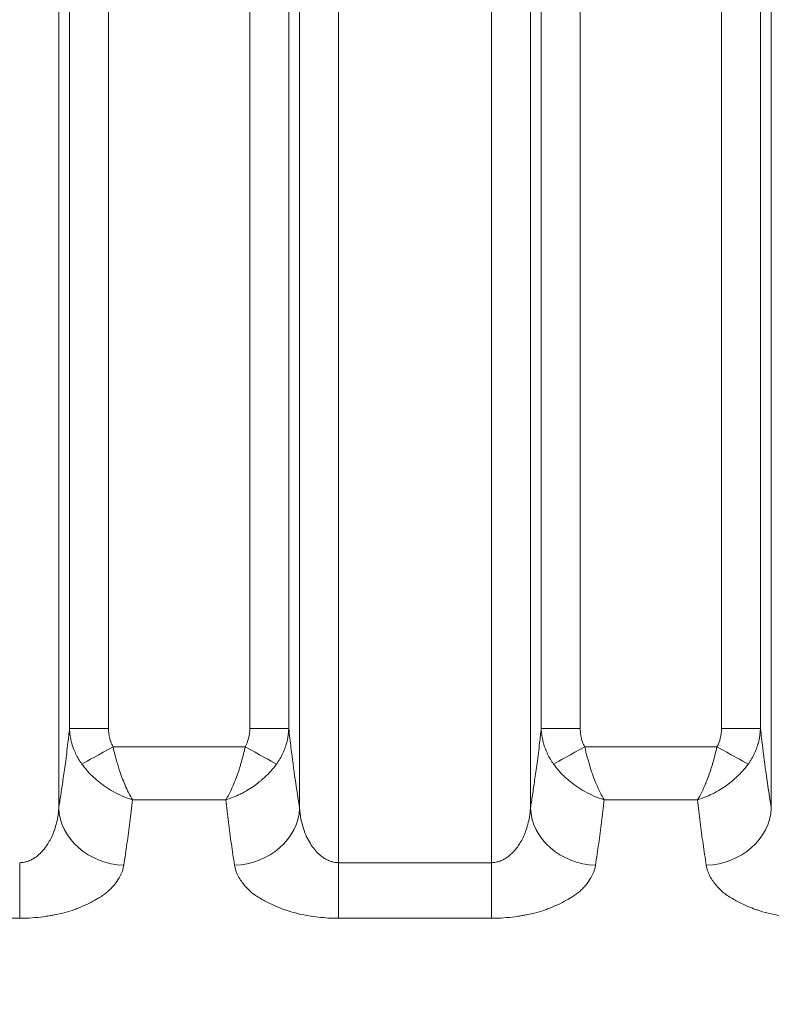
# Model space of a CAD drawing. Header units: millimetres. Extents: x 5 to 415, y 5 to 292.
# Tile 120 of 197: x 350.68 to 356.44, y 150.02 to 157.57. Entities that reach past the tile are written whole.
import ezdxf

# ---------------------------------------------------------------- set-up
doc = ezdxf.new("R2010")
doc.units = ezdxf.units.MM
doc.layers.add('Bemaßung (ISO)', color=7, linetype='Continuous', lineweight=25)
doc.layers.add('Sichtbar schmal (ISO)', color=7, linetype='Continuous', lineweight=18)
doc.styles.add('Notiztext (ISO)', font='isocpeur.ttf')
doc.dimstyles.new('Standard (ISO)', dxfattribs={"dimtxt": 3.5, "dimasz": 2.5, "dimexe": 2, "dimexo": 0, "dimgap": 0.762, "dimtad": 1, "dimtoh": 1, "dimdec": 8, "dimdsep": 46, "dimtxsty": 'Notiztext (ISO)', "dimcen": 0.09, "dimdle": 10, "dimclrd": 256, "dimclre": 256, "dimclrt": 256, "dimadec": 6, "dimazin": 2, "dimtfac": 0.514286, "dimtdec": 3, "dimtmove": 0, "dimatfit": 3, "dimfxl": 1, "dimtolj": 1, "dimlwd": -1, "dimlwe": -1, "dimarcsym": 0})

# ---------------------------------------------------------------- blocks, each defined once
blk = doc.blocks.new('*D23')
at = {"layer": 'Bemaßung (ISO)', "transparency": 16777216}
for p, q in [((289.9545, 157.4354), (289.9545, 125.6011)), ((384.9545, 157.4354), (384.9545, 125.6011)), ((292.4545, 127.6011), (382.4545, 127.6011))]:
    blk.add_line(p, q, dxfattribs=at)
for points in [[(292.4545, 128.0178), (292.4545, 127.1844), (289.9545, 127.6011)], [(382.4545, 128.0178), (382.4545, 127.1844), (384.9545, 127.6011)]]:
    blk.add_solid(points, dxfattribs=at)
at = {"layer": 'Defpoints', "color": 0, "transparency": 16777216}
for p in [(289.9545, 157.4354), (384.9545, 157.4354), (384.9545, 127.6011)]:
    blk.add_point(p, dxfattribs=at)
at = {"layer": 'Bemaßung (ISO)', "transparency": 16777216, "insert": (335.3545, 131.8631), "char_height": 3.5, "attachment_point": 1, "style": 'Notiztext (ISO)'}
blk.add_mtext('\\A1;95', dxfattribs=at)

msp = doc.modelspace()

# ---------------------------------------------------------------- linework, layer by layer
at = {"layer": 'Sichtbar schmal (ISO)'}
for p, q in [((353.12769556, 151.10718062), (353.12769668, 172.09147546)), ((354.29788465, 151.10721373), (354.29788346, 172.09147563)), ((350.98379167, 171.67579899), (350.98379143, 151.52412602)), ((352.82883834, 151.5241132), (352.82883808, 171.67579758)), ((354.59674224, 171.67579899), (354.596742, 151.5241221)), ((356.44178891, 151.524138), (356.44178865, 171.67579758)), ((351.06660662, 152.13553843), (351.06660665, 171.09415091)), ((351.36546505, 152.13553843), (351.36546507, 171.09415066)), ((352.44716489, 171.09415067), (352.44716456, 152.13552539)), ((352.74602292, 171.09414937), (352.74602305, 152.13552548)), ((354.67955719, 152.13542872), (354.67955723, 171.09415091)), ((354.97841562, 152.13542872), (354.97841564, 171.09415066)), ((356.06011546, 171.09415067), (356.06011513, 152.13543965)), ((356.35897349, 171.09414937), (356.35897362, 152.13543974)), ((351.36546505, 152.13553843), (351.06660665, 152.13553843)), ((352.74602287, 152.13552538), (352.44716456, 152.13552538)), ((354.97841562, 152.13542872), (354.67955722, 152.13542872)), ((356.35897344, 152.13543965), (356.06011513, 152.13543965)), ((352.41281767, 151.99462103), (351.39978811, 151.99466457)), ((356.02577585, 151.9945522), (355.01273728, 151.99456162)), ((351.54874617, 151.58986691), (352.26389381, 151.5898285)), ((355.16171613, 151.58974032), (355.87685923, 151.5897331)), ((350.68493394, 150.68113409), (350.68493376, 151.10714899)), ((353.12770754, 150.68114036), (353.12769549, 151.10718062)), ((353.12769556, 151.10718062), (354.29788465, 151.10721373)), ((354.29789685, 150.68118086), (354.2978848, 151.10721373)), ((349.51474559, 150.68112683), (350.68494295, 150.68113394)), ((353.12770755, 150.6811402), (354.29790708, 150.68118063))]:
    msp.add_line(p, q, dxfattribs=at)
for centre, major_axis, ratio, start_param, end_param in [((352.21183709, 152.17301751), (0.08607719, -0.27584054), 0.7940094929, 0.6492478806, 1.1955979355), ((355.82477502, 152.17294822), (0.08611756, -0.27584), 0.7940027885, 0.6491619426, 1.1954348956), ((351.39972925, 151.99478083), (0.26244415, 0.14533773), 0.000434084, 3.5698944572, 4.7123724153), ((352.41296052, 151.99487217), (-0.26236185, 0.145486), 0.0009630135, 1.570785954, 2.7133322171), ((355.012679, 151.99467522), (0.26244427, 0.14533752), 0.0004253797, 3.569765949, 4.7123749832), ((356.0259196, 151.99480457), (-0.2623687, 0.14547363), 0.0009680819, 1.5707852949, 2.7133798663), ((351.48188897, 151.52412627), (-0.49395014, 0.07754518), 0.8709844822, 0.1783297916, 1.706674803), ((352.330741, 151.52411347), (0.49394915, 0.0775515), 0.8709914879, 4.5764751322, 6.1048420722), ((355.09483954, 151.52412235), (-0.49394712, 0.07756443), 0.8710366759, 0.1783637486, 1.7067451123), ((355.94369157, 151.52413827), (0.49394599, 0.07757164), 0.8710460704, 4.5764621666, 6.1048065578)]:
    msp.add_ellipse(centre, major_axis=major_axis, ratio=ratio, start_param=start_param, end_param=end_param, dxfattribs=at)
for points, knots in [([(351.06660665, 152.13553843), (351.06264842, 152.09826551), (351.05859377, 152.06203665), (351.05445491, 152.02675581), (351.04806569, 151.97229233), (351.04147579, 151.92008805), (351.03473436, 151.8695842), (351.02872014, 151.82452832), (351.02258532, 151.7808258), (351.01636149, 151.73803052), (351.0107772, 151.69963276), (351.00512125, 151.66196537), (350.99941396, 151.62469734), (350.99424365, 151.59093568), (350.9890312, 151.55750176), (350.98379144, 151.5241263)], [0.00000000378, 0.00000000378, 0.00000000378, 0.00000000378, 0.15933749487, 0.15933749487, 0.15933749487, 0.40530879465, 0.40530879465, 0.40530879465, 0.62474653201, 0.62474653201, 0.62474653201, 0.8216354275, 0.8216354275, 0.8216354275, 1, 1, 1, 1]), ([(351.16101657, 151.86252342), (351.14336376, 151.88672661), (351.12815698, 151.91232378), (351.11559466, 151.93825992), (351.1140799, 151.94138728), (351.1126031, 151.94451936), (351.11116418, 151.94765463), (351.10170676, 151.96826139), (351.09386961, 151.98897432), (351.08737627, 152.0103767), (351.08468836, 152.01923621), (351.08223559, 152.02821486), (351.08002157, 152.03735796), (351.07680673, 152.05063406), (351.07409856, 152.06425496), (351.07196707, 152.07812671), (351.06908446, 152.09688672), (351.06726012, 152.11610578), (351.06660657, 152.13553843)], [0, 0, 0, 0, 0.2974652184, 0.2974652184, 0.2974652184, 0.33333333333, 0.33333333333, 0.33333333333, 0.56907961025, 0.56907961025, 0.56907961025, 0.66666666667, 0.66666666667, 0.66666666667, 0.80836650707, 0.80836650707, 0.80836650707, 0.99999999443, 0.99999999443, 0.99999999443, 0.99999999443]), ([(351.36546505, 152.13553843), (351.36546506, 152.12527138), (351.36589784, 152.11523578), (351.36677956, 152.10539986), (351.36741862, 152.09827087), (351.36829419, 152.0912469), (351.36942019, 152.08432253), (351.37019387, 152.07956472), (351.37108381, 152.07485133), (351.37208164, 152.07019364), (351.37453965, 152.05872008), (351.37765388, 152.04758919), (351.38127667, 152.03692587), (351.38170448, 152.03566665), (351.38213953, 152.03441419), (351.38258192, 152.03316833), (351.38740648, 152.01958133), (351.3930879, 152.00676651), (351.39978811, 151.99466457)], [0.00000001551, 0.00000001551, 0.00000001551, 0.00000001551, 0.19326017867, 0.19326017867, 0.19326017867, 0.33333333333, 0.33333333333, 0.33333333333, 0.42957906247, 0.42957906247, 0.42957906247, 0.66666666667, 0.66666666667, 0.66666666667, 0.69466424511, 0.69466424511, 0.69466424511, 1, 1, 1, 1]), ([(352.74602287, 152.13552548), (352.74492484, 152.1030332), (352.74056555, 152.07070786), (352.73299392, 152.03895552), (352.72542228, 152.00720316), (352.71459519, 151.97602837), (352.70089175, 151.94638147), (352.68718831, 151.91673456), (352.67064131, 151.88860199), (352.65157014, 151.86242016)], [0.00000009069, 0.00000009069, 0.00000009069, 0.00000009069, 0.33333333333, 0.33333333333, 0.33333333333, 0.66666666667, 0.66666666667, 0.66666666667, 1, 1, 1, 1]), ([(352.82883834, 151.52411309), (352.81739304, 151.59701242), (352.80607815, 151.67023334), (352.7950478, 151.74643359), (352.78398263, 151.82287444), (352.77320379, 151.90231346), (352.7628981, 151.98718108), (352.75711252, 152.03482545), (352.75147606, 152.08418074), (352.74602287, 152.13552549)], [0, 0, 0, 0, 0.3896620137, 0.3896620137, 0.3896620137, 0.78055439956, 0.78055439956, 0.78055439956, 0.99999998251, 0.99999998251, 0.99999998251, 0.99999998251]), ([(354.67955722, 152.13542872), (354.67557679, 152.09794811), (354.67149881, 152.06152406), (354.66733569, 152.02605851), (354.66095187, 151.97167487), (354.65436788, 151.91954504), (354.64763272, 151.86911142), (354.64162425, 151.82411933), (354.63549548, 151.78047717), (354.6292779, 151.73773986), (354.62369932, 151.69939481), (354.61804925, 151.66177819), (354.61234796, 151.62455986), (354.60718309, 151.59084337), (354.60197618, 151.55745376), (354.59674201, 151.52412238)], [0.00000000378, 0.00000000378, 0.00000000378, 0.00000000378, 0.16023906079, 0.16023906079, 0.16023906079, 0.40595307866, 0.40595307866, 0.40595307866, 0.6251558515, 0.6251558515, 0.6251558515, 0.82183038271, 0.82183038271, 0.82183038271, 1, 1, 1, 1]), ([(354.77395247, 151.86241165), (354.75630349, 151.88661974), (354.74110148, 151.91221898), (354.72854204, 151.9381544), (354.7270257, 151.94128567), (354.72554739, 151.94442165), (354.72410702, 151.94756077), (354.71465282, 151.96816515), (354.7068176, 151.98887396), (354.70032592, 152.01027068), (354.69763681, 152.01913404), (354.69518311, 152.02811644), (354.69296844, 152.03726325), (354.68975484, 152.05053579), (354.6870478, 152.06415263), (354.68491712, 152.07801982), (354.68203471, 152.09677954), (354.68021064, 152.1159977), (354.67955714, 152.13542872)], [0, 0, 0, 0, 0.29742429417, 0.29742429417, 0.29742429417, 0.33333333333, 0.33333333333, 0.33333333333, 0.56903131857, 0.56903131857, 0.56903131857, 0.66666666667, 0.66666666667, 0.66666666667, 0.80834102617, 0.80834102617, 0.80834102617, 0.99999999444, 0.99999999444, 0.99999999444, 0.99999999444]), ([(354.97841562, 152.13542872), (354.97841563, 152.12516344), (354.97884941, 152.11512888), (354.9797324, 152.1052923), (354.98037199, 152.0981671), (354.98124796, 152.0911459), (354.98237404, 152.08422286), (354.98314818, 152.07946353), (354.98403847, 152.074748), (354.98503663, 152.07008792), (354.98749488, 152.05861111), (354.99060915, 152.04747541), (354.99423142, 152.03681134), (354.99465808, 152.03555527), (354.99509193, 152.03430598), (354.99553307, 152.03306332), (355.00035797, 152.01947195), (355.00603941, 152.00665959), (355.01273728, 151.99456162)], [0.00000001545, 0.00000001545, 0.00000001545, 0.00000001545, 0.19330878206, 0.19330878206, 0.19330878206, 0.33333333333, 0.33333333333, 0.33333333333, 0.42959480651, 0.42959480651, 0.42959480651, 0.66666666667, 0.66666666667, 0.66666666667, 0.69459030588, 0.69459030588, 0.69459030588, 1, 1, 1, 1]), ([(356.35897344, 152.13543975), (356.35787556, 152.10295125), (356.35351718, 152.07062955), (356.34594714, 152.0388805), (356.33837709, 152.00713144), (356.32755225, 151.97595958), (356.31385167, 151.94631526), (356.30015108, 151.91667094), (356.28360755, 151.88854059), (356.26454036, 151.86236039)], [0.00000009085, 0.00000009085, 0.00000009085, 0.00000009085, 0.33333333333, 0.33333333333, 0.33333333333, 0.66666666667, 0.66666666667, 0.66666666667, 1, 1, 1, 1]), ([(356.44178891, 151.52413789), (356.43034493, 151.59700942), (356.41903137, 151.67020216), (356.40800238, 151.74637454), (356.39693881, 151.82278575), (356.38616159, 151.9021953), (356.37585753, 151.98703406), (356.37006876, 152.03469605), (356.36442932, 152.08407156), (356.35897344, 152.13543976)], [0, 0, 0, 0, 0.38960655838, 0.38960655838, 0.38960655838, 0.78043471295, 0.78043471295, 0.78043471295, 0.99999998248, 0.99999998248, 0.99999998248, 0.99999998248]), ([(351.39978811, 151.99466457), (351.40447453, 151.97476441), (351.40936403, 151.95495971), (351.4143955, 151.93546023), (351.41946381, 151.915818), (351.42467576, 151.8964877), (351.43002774, 151.87768891), (351.43371565, 151.86473514), (351.43747021, 151.85203506), (351.44130046, 151.83966318), (351.44341221, 151.83284214), (351.4455485, 151.82612358), (351.44770774, 151.81949262), (351.45429828, 151.79925327), (351.46109743, 151.77981864), (351.46815064, 151.76084096), (351.47509886, 151.74214579), (351.48229442, 151.72389039), (351.48987616, 151.70591342), (351.49046233, 151.70452356), (351.49105084, 151.70313549), (351.49164165, 151.7017494), (351.50013618, 151.68182067), (351.50911044, 151.66230016), (351.5184288, 151.64380155), (351.52814266, 151.62451782), (351.53821305, 151.6063673), (351.54874675, 151.58986821)], [0, 0, 0, 0, 0.123390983, 0.123390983, 0.123390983, 0.24768530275, 0.24768530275, 0.24768530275, 0.33333333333, 0.33333333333, 0.33333333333, 0.38055399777, 0.38055399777, 0.38055399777, 0.52468310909, 0.52468310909, 0.52468310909, 0.66666666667, 0.66666666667, 0.66666666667, 0.6776438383, 0.6776438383, 0.6776438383, 0.83546968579, 0.83546968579, 0.83546968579, 0.99999413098, 0.99999413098, 0.99999413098, 0.99999413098]), ([(352.26389381, 151.58982897), (352.27146886, 151.60172479), (352.27891283, 151.61450113), (352.28604914, 151.62787428), (352.29310974, 151.64110553), (352.29992803, 151.65495097), (352.30650157, 151.66915089), (352.31222179, 151.68150749), (352.31775593, 151.694132), (352.32311179, 151.70685315), (352.32412416, 151.70925772), (352.32512868, 151.71166535), (352.32612588, 151.71407636), (352.33265965, 151.72987342), (352.33888302, 151.74580264), (352.34490791, 151.76203819), (352.35094726, 151.77831269), (352.35678771, 151.79489785), (352.3624867, 151.81209256), (352.36543263, 151.82098085), (352.36834004, 151.8300338), (352.37120808, 151.8393012), (352.37389644, 151.84798798), (352.37655248, 151.85685664), (352.37917939, 151.86587949), (352.38483027, 151.885289), (352.39034661, 151.90540941), (352.39573115, 151.92596896), (352.40162009, 151.9484544), (352.40735092, 151.97145934), (352.41281767, 151.99462103)], [0, 0, 0, 0, 0.1169449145, 0.1169449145, 0.1169449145, 0.2326490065, 0.2326490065, 0.2326490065, 0.3333333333, 0.3333333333, 0.3333333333, 0.3523647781, 0.3523647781, 0.3523647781, 0.4770600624, 0.4770600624, 0.4770600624, 0.6020545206, 0.6020545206, 0.6020545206, 0.6666666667, 0.6666666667, 0.6666666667, 0.7272307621, 0.7272307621, 0.7272307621, 0.8575133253, 0.8575133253, 0.8575133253, 1, 1, 1, 1]), ([(355.01273728, 151.99456162), (355.02539893, 151.94079847), (355.03934608, 151.88770186), (355.05425471, 151.83955), (355.06916335, 151.79139813), (355.08503347, 151.74800371), (355.10283577, 151.70579587), (355.12063807, 151.66358804), (355.14037255, 151.62314956), (355.16171613, 151.58974152)], [0, 0, 0, 0, 0.33333333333, 0.33333333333, 0.33333333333, 0.66666666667, 0.66666666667, 0.66666666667, 0.99999999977, 0.99999999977, 0.99999999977, 0.99999999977]), ([(355.87685923, 151.58973345), (355.88443484, 151.60163063), (355.89188067, 151.61440903), (355.89901713, 151.62778363), (355.90607762, 151.64101584), (355.91289511, 151.65486212), (355.91946787, 151.66906283), (355.92518698, 151.68141921), (355.93072002, 151.69404341), (355.93607522, 151.70676428), (355.93708797, 151.70917001), (355.93809287, 151.71157881), (355.93909046, 151.71399099), (355.94562383, 151.7297888), (355.95184686, 151.74571866), (355.95787145, 151.7619549), (355.96391045, 151.77822998), (355.96975061, 151.79481576), (355.97544929, 151.81201135), (355.97839464, 151.82089883), (355.98130149, 151.82995101), (355.98416896, 151.83921766), (355.98685751, 151.84790605), (355.98951372, 151.85677645), (355.99214078, 151.86580114), (355.99779113, 151.88521169), (356.00330694, 151.90533342), (356.00869097, 151.9258945), (356.01457933, 151.94838159), (356.02030963, 151.97138843), (356.02577585, 151.9945522)], [0, 0, 0, 0, 0.116950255, 0.116950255, 0.116950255, 0.2326554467, 0.2326554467, 0.2326554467, 0.3333333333, 0.3333333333, 0.3333333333, 0.3523732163, 0.3523732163, 0.3523732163, 0.4770692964, 0.4770692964, 0.4770692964, 0.602063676, 0.602063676, 0.602063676, 0.6666666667, 0.6666666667, 0.6666666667, 0.7272383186, 0.7272383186, 0.7272383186, 0.857517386, 0.857517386, 0.857517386, 1, 1, 1, 1]), ([(351.16101815, 151.86252428), (351.16104655, 151.86248523), (351.17254972, 151.84667061), (351.19719355, 151.81579494), (351.23898054, 151.7716545), (351.28615294, 151.7293664), (351.3401332, 151.68859985), (351.40196655, 151.65008001), (351.47239465, 151.61539408), (351.52241977, 151.59747788), (351.54874387, 151.58987123)], [0, 0, 0, 0, 0.000096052, 0.1229186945, 0.2450078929, 0.3725877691, 0.5089023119, 0.657585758, 0.8208028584, 1, 1, 1, 1]), ([(352.26389381, 151.58982897), (352.28263532, 151.59543054), (352.30169762, 151.60189045), (352.32070574, 151.60925644), (352.33874131, 151.61624555), (352.35672675, 151.62404978), (352.37435716, 151.63258324), (352.38527972, 151.63786997), (352.39606628, 151.64343517), (352.40665293, 151.64924735), (352.4131015, 151.65278768), (352.41947207, 151.65641764), (352.42577757, 151.66013764), (352.44241708, 151.66995431), (352.45860673, 151.68039169), (352.47455005, 151.69151549), (352.48998176, 151.70228233), (352.50518463, 151.71369396), (352.5202831, 151.72587385), (352.525552, 151.73012426), (352.53080752, 151.73446875), (352.53605223, 151.73891358), (352.54561047, 151.7470141), (352.55512536, 151.75545352), (352.56450741, 151.76421556), (352.5795786, 151.77829079), (352.5943035, 151.7932), (352.60834959, 151.80883348), (352.62369337, 151.8259113), (352.63822416, 151.84385042), (352.65157014, 151.86242016)], [0, 0, 0, 0, 0.1314060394, 0.1314060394, 0.1314060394, 0.2560887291, 0.2560887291, 0.2560887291, 0.3333333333, 0.3333333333, 0.3333333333, 0.3803848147, 0.3803848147, 0.3803848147, 0.504548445, 0.504548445, 0.504548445, 0.6247277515, 0.6247277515, 0.6247277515, 0.6666666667, 0.6666666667, 0.6666666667, 0.7430985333, 0.7430985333, 0.7430985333, 0.865877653, 0.865877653, 0.865877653, 1, 1, 1, 1]), ([(354.77395247, 151.86241165), (354.78523588, 151.84666547), (354.79752858, 151.83112454), (354.8106921, 151.81596435), (354.82358484, 151.80111602), (354.83731222, 151.78663479), (354.85170036, 151.77266033), (354.86114488, 151.76348736), (354.87087287, 151.75453281), (354.88082359, 151.74583139), (354.88663266, 151.74075166), (354.89251747, 151.73575615), (354.89847597, 151.73084684), (354.91567544, 151.7166759), (354.93348691, 151.70322051), (354.95188807, 151.69053342), (354.97165263, 151.67690631), (354.99209876, 151.66416369), (355.01323994, 151.65240849), (355.03607676, 151.63971046), (355.05977075, 151.62817015), (355.08368226, 151.6180087), (355.10965564, 151.60697105), (355.13587689, 151.59756675), (355.16171613, 151.58973968)], [0, 0, 0, 0, 0.12711311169, 0.12711311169, 0.12711311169, 0.25161139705, 0.25161139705, 0.25161139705, 0.33333333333, 0.33333333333, 0.33333333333, 0.38104124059, 0.38104124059, 0.38104124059, 0.51875224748, 0.51875224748, 0.51875224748, 0.66666666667, 0.66666666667, 0.66666666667, 0.82644462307, 0.82644462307, 0.82644462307, 0.99999999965, 0.99999999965, 0.99999999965, 0.99999999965]), ([(355.87685923, 151.58973345), (355.89560317, 151.59533606), (355.91466944, 151.60179791), (355.9336795, 151.60916587), (355.9517173, 151.616157), (355.96970313, 151.62396331), (355.98733044, 151.63249724), (355.99822536, 151.63777181), (356.0089836, 151.64332292), (356.01954134, 151.64911882), (356.0260184, 151.65267453), (356.03241604, 151.65632029), (356.03874777, 151.66005665), (356.05538609, 151.66987494), (356.07157262, 151.68031241), (356.0875175, 151.69143889), (356.10294338, 151.70220321), (356.11814506, 151.71361417), (356.13325135, 151.72580048), (356.13846088, 151.73000304), (356.14365841, 151.73429832), (356.14884652, 151.73869264), (356.15846145, 151.74683647), (356.16803634, 151.75532609), (356.17747918, 151.76414513), (356.19254492, 151.77821563), (356.20727108, 151.79312614), (356.22132238, 151.80876738), (356.23666031, 151.82584083), (356.25119119, 151.84378198), (356.26454036, 151.86236039)], [0, 0, 0, 0, 0.1314761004, 0.1314761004, 0.1314761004, 0.2562279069, 0.2562279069, 0.2562279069, 0.3333333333, 0.3333333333, 0.3333333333, 0.3806366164, 0.3806366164, 0.3806366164, 0.5049388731, 0.5049388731, 0.5049388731, 0.6251951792, 0.6251951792, 0.6251951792, 0.6666666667, 0.6666666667, 0.6666666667, 0.7435242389, 0.7435242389, 0.7435242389, 0.8661480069, 0.8661480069, 0.8661480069, 1, 1, 1, 1]), ([(351.48188172, 151.08736452), (351.49067115, 151.14415965), (351.49899044, 151.19979487), (351.5067187, 151.25418259), (351.51444696, 151.30857031), (351.52158419, 151.36161469), (351.52854154, 151.41696947), (351.5354989, 151.47232425), (351.54227639, 151.53007504), (351.54874787, 151.58986715)], [0, 0, 0, 0, 0.3333333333, 0.3333333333, 0.3333333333, 0.6666666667, 0.6666666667, 0.6666666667, 1, 1, 1, 1]), ([(352.26389381, 151.5898278), (352.27022005, 151.53097452), (352.27691842, 151.47370802), (352.28394825, 151.41777498), (352.29097808, 151.36184195), (352.29833937, 151.30722209), (352.30612909, 151.25249139), (352.31391881, 151.19776069), (352.32213696, 151.14294453), (352.33073675, 151.08734763)], [0, 0, 0, 0, 0.3333333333, 0.3333333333, 0.3333333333, 0.6666666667, 0.6666666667, 0.6666666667, 1, 1, 1, 1]), ([(355.09484631, 151.08733375), (355.10364061, 151.14411882), (355.11195723, 151.19974308), (355.11968411, 151.25411898), (355.127411, 151.30849488), (355.13454814, 151.36152646), (355.14150511, 151.41686951), (355.14846208, 151.47221256), (355.15523887, 151.52995263), (355.16171613, 151.58974039)], [0, 0, 0, 0, 0.3333333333, 0.3333333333, 0.3333333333, 0.6666666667, 0.6666666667, 0.6666666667, 1, 1, 1, 1]), ([(355.87685923, 151.58973226), (355.88318172, 151.53088879), (355.88988243, 151.47363074), (355.89691282, 151.41770737), (355.90394322, 151.361784), (355.91130329, 151.30717491), (355.91909418, 151.25245534), (355.92688506, 151.19773577), (355.93510675, 151.14293112), (355.94370286, 151.08734548)], [0, 0, 0, 0, 0.3333333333, 0.3333333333, 0.3333333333, 0.6666666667, 0.6666666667, 0.6666666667, 1, 1, 1, 1]), ([(350.9837914, 151.52412564), (350.9824887, 151.50200195), (350.97784844, 151.45985723), (350.96514056, 151.40051613), (350.94841625, 151.34787951), (350.92883978, 151.30170015), (350.90735326, 151.26162302), (350.88454412, 151.22703758), (350.8606088, 151.19721141), (350.83548575, 151.17156827), (350.8090978, 151.14989963), (350.78139592, 151.13224953), (350.7519296, 151.11863691), (350.71966741, 151.10939234), (350.696905, 151.10714934), (350.68493376, 151.10714895)], [0, 0, 0, 0, 0.1109806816, 0.2122403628, 0.3050454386, 0.3899032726, 0.4674747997, 0.5390422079, 0.606332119, 0.6710806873, 0.7345501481, 0.7971537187, 0.8598138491, 0.9261827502, 1, 1, 1, 1]), ([(353.12769549, 151.10718063), (353.11800908, 151.10718022), (353.09847734, 151.10873324), (353.06868175, 151.11590009), (353.03786008, 151.12859498), (353.0058169, 151.1479214), (352.97316092, 151.17475752), (352.94069247, 151.20985682), (352.90942946, 151.25381185), (352.8806146, 151.30712343), (352.85580844, 151.37022787), (352.83700396, 151.44343219), (352.83048031, 151.49623454), (352.82883836, 151.52411331)], [0, 0, 0, 0, 0.0597471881, 0.12038843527, 0.18626791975, 0.25800097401, 0.3364617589, 0.4222787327, 0.51635607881, 0.61979615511, 0.73387324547, 0.86011332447, 0.99999968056, 0.99999968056, 0.99999968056, 0.99999968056]), ([(354.59674197, 151.52412172), (354.59543921, 151.50200267), (354.59079865, 151.45986666), (354.57808988, 151.40053738), (354.56136453, 151.34791083), (354.54178703, 151.30173989), (354.52029958, 151.26166963), (354.49748963, 151.22708972), (354.47355368, 151.19726805), (354.4484303, 151.17162859), (354.42204237, 151.14996289), (354.39434101, 151.13231497), (354.36487582, 151.11870367), (354.3326157, 151.10945927), (354.30985503, 151.10721512), (354.2978848, 151.10721375)], [0, 0, 0, 0, 0.1109812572, 0.2122412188, 0.3050464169, 0.3899045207, 0.4674765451, 0.539044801, 0.6063357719, 0.6710852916, 0.7345553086, 0.7971592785, 0.8598189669, 0.9261862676, 1, 1, 1, 1]), ([(351.48188172, 151.08736452), (351.47853497, 151.06385797), (351.47152878, 151.04153051), (351.46227125, 151.02087814), (351.45265918, 150.99943483), (351.4406362, 150.97979706), (351.42818819, 150.96223848), (351.42153046, 150.95284739), (351.41475642, 150.94404676), (351.40818733, 150.93585743), (351.40070022, 150.92652366), (351.39321, 150.91809707), (351.38561415, 150.9102218), (351.36976106, 150.89378553), (351.35362305, 150.87970135), (351.33380782, 150.86525205), (351.32421177, 150.8582546), (351.31371107, 150.85118107), (351.30167315, 150.84381803), (351.29314548, 150.83860204), (351.28405381, 150.83316839), (351.2744425, 150.82762742), (351.2558997, 150.81693737), (351.23539041, 150.80585808), (351.21359406, 150.7951176), (351.19350382, 150.78521783), (351.17232521, 150.77561035), (351.15101405, 150.766724), (351.13884183, 150.76164842), (351.12663372, 150.75680453), (351.11462676, 150.7522422), (351.10493556, 150.7485598), (351.09526841, 150.74510838), (351.08562472, 150.74185754), (351.06218495, 150.73395613), (351.038914, 150.72723318), (351.01555441, 150.7213255), (350.99124499, 150.7151776), (350.9668352, 150.70990593), (350.94169622, 150.70526408), (350.93154545, 150.70338977), (350.92127143, 150.70162044), (350.9108239, 150.69995004), (350.89563946, 150.6975223), (350.88020047, 150.69524205), (350.86453638, 150.69317022), (350.83707732, 150.68953833), (350.80891897, 150.68655019), (350.78042464, 150.6844796), (350.74872666, 150.6821762), (350.71661502, 150.68101272), (350.68495196, 150.68113388)], [0, 0, 0, 0, 0.0771121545, 0.0771121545, 0.0771121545, 0.1571775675, 0.1571775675, 0.1571775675, 0.2, 0.2, 0.2, 0.2488067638, 0.2488067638, 0.2488067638, 0.3506700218, 0.3506700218, 0.3506700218, 0.4, 0.4, 0.4, 0.4349454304, 0.4349454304, 0.4349454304, 0.5023646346, 0.5023646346, 0.5023646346, 0.5645066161, 0.5645066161, 0.5645066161, 0.6, 0.6, 0.6, 0.6286478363, 0.6286478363, 0.6286478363, 0.6982786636, 0.6982786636, 0.6982786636, 0.7707407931, 0.7707407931, 0.7707407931, 0.8, 0.8, 0.8, 0.8425253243, 0.8425253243, 0.8425253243, 0.9170719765, 0.9170719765, 0.9170719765, 1, 1, 1, 1]), ([(353.12770755, 150.68113998), (353.10203143, 150.68097102), (353.07608771, 150.68163597), (353.05030887, 150.68309242), (353.02422901, 150.68456588), (352.99831989, 150.68684884), (352.97289048, 150.68978052), (352.94759176, 150.69269714), (352.92276823, 150.69625432), (352.89858559, 150.70024355), (352.86650344, 150.70553592), (352.83591411, 150.7117875), (352.80579181, 150.7192247), (352.77667936, 150.72641256), (352.74799196, 150.73472287), (352.71931516, 150.74466149), (352.71059062, 150.74768519), (352.70187291, 150.75086081), (352.69316121, 150.75420662), (352.67364254, 150.76170294), (352.65378163, 150.76988929), (352.63447774, 150.77850785), (352.60472086, 150.79179333), (352.57636645, 150.80612551), (352.5513518, 150.82000186), (352.53691264, 150.82801168), (352.52355605, 150.83585718), (352.51143859, 150.84320155), (352.49605957, 150.85252274), (352.48336401, 150.86126989), (352.4718306, 150.87005996), (352.44832048, 150.88797797), (352.4289906, 150.905972), (352.40802698, 150.931489), (352.39153826, 150.95155912), (352.3732289, 150.97583363), (352.35847973, 151.00388313), (352.34527774, 151.02899025), (352.33497925, 151.05712315), (352.33073675, 151.08734763)], [0.0000134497, 0.0000134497, 0.0000134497, 0.0000134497, 0.06627465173, 0.06627465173, 0.06627465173, 0.13330958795, 0.13330958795, 0.13330958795, 0.2, 0.2, 0.2, 0.28847552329, 0.28847552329, 0.28847552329, 0.37398490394, 0.37398490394, 0.37398490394, 0.4, 0.4, 0.4, 0.45828708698, 0.45828708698, 0.45828708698, 0.54813640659, 0.54813640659, 0.54813640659, 0.6, 0.6, 0.6, 0.66582329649, 0.66582329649, 0.66582329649, 0.8, 0.8, 0.8, 0.90553529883, 0.90553529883, 0.90553529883, 1, 1, 1, 1]), ([(355.09484631, 151.08733375), (355.0914991, 151.06383219), (355.08449222, 151.04150944), (355.07523398, 151.02086146), (355.06562116, 150.99942269), (355.05359741, 150.9797891), (355.04114889, 150.96223429), (355.03449441, 150.95285019), (355.02772381, 150.94405579), (355.02115789, 150.93587194), (355.0136669, 150.92653507), (355.00617276, 150.91810608), (354.99857267, 150.91022859), (354.98271965, 150.89379695), (354.96658075, 150.8797156), (354.946763, 150.86526836), (354.93717195, 150.85827643), (354.92667701, 150.85120837), (354.91464687, 150.8438512), (354.90611311, 150.83863228), (354.89701453, 150.83319544), (354.8873956, 150.82765121), (354.86885194, 150.81696288), (354.84834207, 150.80588567), (354.82654555, 150.79514735), (354.80645442, 150.78524922), (354.7852752, 150.77564347), (354.7639638, 150.7667588), (354.75180081, 150.76168807), (354.7396021, 150.75684866), (354.72760417, 150.75229031), (354.71790319, 150.74860463), (354.7082263, 150.74515033), (354.69857288, 150.74189694), (354.67513317, 150.73399732), (354.65186208, 150.72727565), (354.62850202, 150.72136891), (354.60419325, 150.71522228), (354.57978376, 150.70995143), (354.55464476, 150.70531012), (354.54450281, 150.70343766), (354.53423777, 150.70166994), (354.52379952, 150.70000096), (354.50860731, 150.69757186), (354.49316027, 150.69529038), (354.47748786, 150.69321751), (354.4500305, 150.68958594), (354.42187388, 150.68659797), (354.39338105, 150.6845273), (354.36168646, 150.68222395), (354.32957798, 150.68106008), (354.2979173, 150.68118053)], [0, 0, 0, 0, 0.0771208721, 0.0771208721, 0.0771208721, 0.1571953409, 0.1571953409, 0.1571953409, 0.2, 0.2, 0.2, 0.2488353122, 0.2488353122, 0.2488353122, 0.3507008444, 0.3507008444, 0.3507008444, 0.4, 0.4, 0.4, 0.4349711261, 0.4349711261, 0.4349711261, 0.5023895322, 0.5023895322, 0.5023895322, 0.5645330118, 0.5645330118, 0.5645330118, 0.6, 0.6, 0.6, 0.6286769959, 0.6286769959, 0.6286769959, 0.6983082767, 0.6983082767, 0.6983082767, 0.7707674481, 0.7707674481, 0.7707674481, 0.8, 0.8, 0.8, 0.8425461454, 0.8425461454, 0.8425461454, 0.9170850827, 0.9170850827, 0.9170850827, 1, 1, 1, 1]), ([(356.74067499, 150.68126921), (356.71500338, 150.68109968), (356.68906678, 150.68176475), (356.66329983, 150.68322051), (356.63722108, 150.68469389), (356.61131813, 150.68697658), (356.58590126, 150.68990557), (356.56055733, 150.69282615), (356.53569711, 150.69638778), (356.51148708, 150.7003781), (356.47944041, 150.70566006), (356.4489028, 150.71189439), (356.41882735, 150.71931138), (356.38972369, 150.72648871), (356.36104123, 150.73478866), (356.33235216, 150.7447273), (356.32363133, 150.74774843), (356.31491582, 150.75092222), (356.30620467, 150.75426723), (356.28669526, 150.76175869), (356.26683154, 150.76994276), (356.24751975, 150.77856126), (356.21776888, 150.79183852), (356.18940715, 150.80616666), (356.16438613, 150.82003955), (356.14988587, 150.82807921), (356.13647706, 150.83595338), (356.12431958, 150.84331998), (356.10898743, 150.85261021), (356.09633194, 150.86132653), (356.0848404, 150.87007988), (356.06129002, 150.88801869), (356.04197203, 150.90600881), (356.02099197, 150.93155275), (356.00452382, 150.95160331), (355.98622191, 150.97585774), (355.97147204, 151.00388643), (355.95826174, 151.02898953), (355.94795201, 151.05712144), (355.94370286, 151.08734548)], [0.00001500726, 0.00001500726, 0.00001500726, 0.00001500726, 0.06620675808, 0.06620675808, 0.06620675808, 0.13319950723, 0.13319950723, 0.13319950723, 0.2, 0.2, 0.2, 0.28842342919, 0.28842342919, 0.28842342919, 0.37398975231, 0.37398975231, 0.37398975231, 0.4, 0.4, 0.4, 0.45825228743, 0.45825228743, 0.45825228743, 0.54799310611, 0.54799310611, 0.54799310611, 0.6, 0.6, 0.6, 0.66558740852, 0.66558740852, 0.66558740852, 0.8, 0.8, 0.8, 0.90550627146, 0.90550627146, 0.90550627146, 1, 1, 1, 1])]:
    msp.add_open_spline(points, degree=3, knots=knots, dxfattribs=at)

# ---------------------------------------------------------------- dimensions: what is measured, and where the dimension line sits
at = {"layer": 'Bemaßung (ISO)'}
dim = msp.add_linear_dim(base=(384.9545125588, 127.6010867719), p1=(289.9545125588, 157.4354363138), p2=(384.9545125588, 157.4354363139), angle=180, dimstyle='Standard (ISO)', override={"dimgap": 0.762, "dimtoh": 0, "dimdec": 8, "dimtol": 0, "dimlim": 0, "dimtp": 0, "dimtm": 0, "dimtdec": 3, "dimtofl": 0, "dimatfit": 1}, dxfattribs=at)
dim.commit()
dim.dimension.update_dxf_attribs({"geometry": '*D23', "text_midpoint": (337.4545125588, 127.6010867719), "dimtype": 160})

doc.saveas('drawing.dxf')
